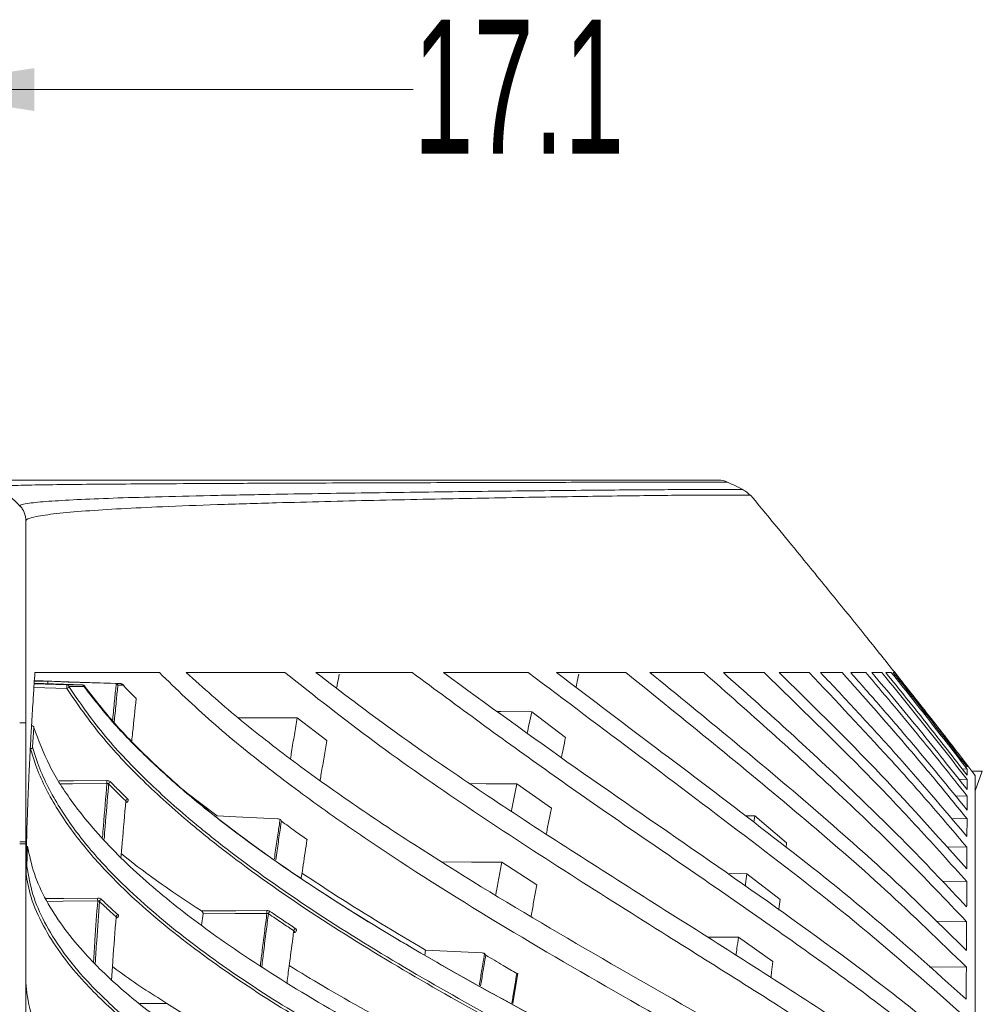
# Model space of a CAD drawing. Header units: millimetres. Extents: x 0 to 1118, y 0 to 864.
# Tile 151 of 256: x 298 to 321, y 445 to 468. Entities that reach past the tile are written whole.
import ezdxf

# ---------------------------------------------------------------- set-up
doc = ezdxf.new("R2010")
doc.units = ezdxf.units.MM
doc.styles.add('SLDTEXTSTYLE0', font='TXT', dxfattribs={"width": 0.605})
doc.dimstyles.new('SLDDIMSTYLE2', dxfattribs={"dimtxt": 3.175, "dimasz": 3.302, "dimexe": 0, "dimexo": 0.0625, "dimgap": 0.79375, "dimtad": 0, "dimtih": 1, "dimtoh": 1, "dimdec": 1, "dimlfac": 4, "dimrnd": 1e-09, "dimzin": 12, "dimdsep": 46, "dimtxsty": 'SLDTEXTSTYLE0', "dimsah": 1, "dimcen": 0.09, "dimadec": 0, "dimazin": 3, "dimtfac": 1, "dimtmove": 0, "dimatfit": 0, "dimfxl": 1, "dimfrac": 2, "dimtolj": 1, "dimtzin": 12, "dimarcsym": 0})

# ---------------------------------------------------------------- blocks, each defined once
blk = doc.blocks.new('_D_15')
at = {"color": 7, "linetype": 'Continuous', "lineweight": 0}
for p, q in [((290.725, 392.433), (290.725, 468.271)), ((294.996, 403.258), (294.996, 468.271)), ((290.725, 466.671), (284.375, 466.671)), ((294.996, 466.671), (307.283, 466.671))]:
    blk.add_line(p, q, dxfattribs=at)
for points in [[(290.725, 466.671), (287.423, 467.179), (287.423, 466.163)], [(294.996, 466.671), (298.298, 466.163), (298.298, 467.179)]]:
    blk.add_solid(points, dxfattribs=at)
at = {"color": 7, "linetype": 'Continuous', "lineweight": 0, "insert": (307.283, 468.327), "char_height": 3.175, "attachment_point": 1, "style": 'SLDTEXTSTYLE0'}
blk.add_mtext('17.1', dxfattribs=at)

msp = doc.modelspace()

# ---------------------------------------------------------------- linework, layer by layer
at = {"color": 9, "linetype": 'Continuous', "lineweight": 0}
for p, q in [((299.07, 452.4672), (298.2903, 452.4937)), ((298.296, 452.5824), (299.07, 452.5562)), ((301.4413, 445.0019), (301.4144, 445.0033))]:
    msp.add_line(p, q, dxfattribs=at)
at = {"color": 7, "linetype": 'Continuous', "lineweight": 15}
for p, q in [((299.4516, 452.5554), (298.2968, 452.5959)), ((298.2997, 452.6398), (298.6241, 452.6393)), ((298.6185, 452.5846), (298.6241, 452.6393)), ((299.07, 452.5562), (299.4516, 452.5554)), ((299.4954, 452.5163), (299.1149, 452.5157)), ((300.2412, 452.5818), (300.2279, 452.5838)), ((304.5317, 451.7722), (305.2365, 451.2323)), ((310.0886, 451.9173), (310.8911, 451.3104)), ((298.0999, 451.6578), (298.0999, 448.8333)), ((298.2581, 451.0757), (298.2891, 451.5463)), ((320.3714, 450.6573), (320.4086, 450.656)), ((320.2954, 450.5598), (320.4094, 450.5561)), ((320.7693, 450.5083), (320.5234, 450.5083)), ((320.5999, 450.4073), (320.5234, 450.5073)), ((320.5234, 450.5073), (320.7693, 450.5073)), ((320.5999, 450.0418), (320.7693, 450.5073)), ((320.7693, 450.5073), (320.7693, 450.5083)), ((309.7358, 450.2077), (310.5548, 449.633)), ((320.2159, 450.3151), (320.4096, 450.3094)), ((301.9229, 449.9846), (302.6301, 449.4478)), ((320.13, 449.9245), (320.409, 449.917)), ((300.4796, 449.7832), (300.4798, 449.7848)), ((315.3744, 449.4454), (315.156, 449.4478)), ((315.3744, 449.4454), (315.3547, 449.2965)), ((315.3744, 449.4454), (316.1292, 448.8095)), ((320.0349, 449.3897), (320.4073, 449.3809)), ((298.0999, 448.8333), (297.9534, 448.8333)), ((297.9534, 448.7833), (298.0999, 448.7833)), ((298.0999, 448.8333), (298.0999, 448.7833)), ((298.0999, 448.7833), (298.0999, 392.0333)), ((298.1215, 448.2505), (298.137, 448.7287)), ((316.1292, 448.8095), (316.1168, 448.6996)), ((319.9263, 448.7135), (320.4049, 448.7036)), ((309.3775, 448.3529), (310.2099, 447.8132)), ((315.1914, 448.0745), (314.7321, 448.0782)), ((315.1914, 448.0745), (315.9764, 447.468)), ((319.8194, 447.8987), (320.4015, 447.8884)), ((302.2645, 446.857), (302.3, 447.1262)), ((319.6794, 446.9498), (320.397, 446.9394)), ((314.9885, 446.5688), (315.8051, 445.9945)), ((307.5552, 446.1429), (307.5753, 446.2641)), ((309.6392, 444.9981), (309.7577, 445.7171)), ((319.5117, 445.871), (320.3915, 445.8611)), ((301.439, 445.0033), (300.7972, 445.0033)), ((301.439, 445.0033), (301.9485, 444.6854))]:
    msp.add_line(p, q, dxfattribs=at)
at = {"color": 7, "linetype": 'Continuous', "lineweight": 15, "flags": 128}
for points in [[(300.3467, 452.5838), (299.1222, 452.6268), (298.3007, 452.6557)], [(300.2279, 452.5838), (299.1041, 452.6227), (298.6241, 452.6393)], [(304.5317, 451.7722), (303.769, 451.7732), (303.127, 451.7741)], [(310.0886, 451.9173), (309.3596, 451.9232), (309.2754, 451.9238)], [(309.7358, 450.2077), (309.0124, 450.2111), (308.6188, 450.213)], [(304.0751, 449.3772), (303.075, 449.4261), (302.6301, 449.4478)], [(309.3775, 448.3529), (308.6587, 448.3539), (307.9398, 448.3549)], [(314.9885, 446.5688), (314.2653, 446.5723), (314.2521, 446.5723)], [(308.9121, 446.1989), (308.0864, 446.2391), (307.5753, 446.2641)]]:
    msp.add_lwpolyline(points, dxfattribs=at)
at = {"color": 9, "linetype": 'Continuous', "lineweight": 0, "flags": 128}
for points in [[(298.89, 450.2788), (299.2247, 450.2807), (300.0211, 450.2852)], [(300.0211, 450.2162), (299.2062, 450.2116), (298.9329, 450.2101)], [(298.5663, 447.488), (299.0019, 447.4919), (299.8018, 447.4992)], [(299.8018, 447.4309), (298.9835, 447.4235), (298.6006, 447.42)], [(302.2595, 447.1945), (303.0739, 447.1989), (303.8131, 447.203)], [(303.8131, 447.1344), (303.0566, 447.1303), (302.3, 447.1262)]]:
    msp.add_lwpolyline(points, dxfattribs=at)
at = {"color": 7, "linetype": 'Continuous', "lineweight": 15}
for centre, radius, start, end in [((314.52, 456.9083), 0.5, 65.54425, 90.00019), ((299.4498, 452.5054), 0.05, 36.24803, 87.99149)]:
    msp.add_arc(centre, radius, start, end, dxfattribs=at)
at = {"color": 9, "linetype": 'Continuous', "lineweight": 0}
for centre, radius, start, end in [((298.8218, 452.5117), 0.2522, 349.84489, 10.15511), ((299.0672, 452.508), 0.0483, 9.15504, 86.6668), ((299.0569, 452.5244), 0.0587, 282.95734, 351.43011), ((299.4485, 452.5078), 0.0477, 10.31618, 86.2753), ((299.4669, 452.5184), 0.0286, 355.84736, 35.41246), ((300.3429, 452.5385), 0.0454, 13.36231, 85.13602), ((300.3855, 452.5298), 0.035, 359.98293, 32.97693), ((300.867, 450.2507), 0.8466, 177.66464, 182.33536), ((300.1283, 450.1954), 0.0664, 111.92584, 171.78864), ((300.5389, 449.7931), 0.0679, 113.49935, 171.92838), ((300.6249, 447.465), 0.8239, 177.62455, 182.37545), ((299.9071, 447.413), 0.064, 110.31675, 173.31449), ((300.3038, 447.0476), 0.0653, 111.88489, 173.41722), ((304.6724, 447.1687), 0.86, 177.71522, 182.28478), ((303.9259, 447.1185), 0.0772, 122.39151, 172.86904), ((304.5289, 446.7155), 0.0786, 123.50706, 172.9887)]:
    msp.add_arc(centre, radius, start, end, dxfattribs=at)
at = {"color": 7, "linetype": 'Continuous', "lineweight": 15}
for points, knots in [([(297.1428, 457.4083), (297.1623, 457.4083), (297.2014, 457.4083), (297.4855, 457.4083), (297.9718, 457.4083), (298.6937, 457.4083), (299.5712, 457.4083), (300.6517, 457.4083), (301.9322, 457.4083), (303.6615, 457.4083), (305.7482, 457.4083), (307.7029, 457.4083), (309.1808, 457.4083), (310.2263, 457.4083), (311.1893, 457.4083), (312.051, 457.4083), (312.7974, 457.4083), (313.4147, 457.4083), (313.898, 457.4083), (314.2481, 457.4083), (314.451, 457.4083), (314.5347, 457.4083), (314.5147, 457.4083), (314.5121, 457.4083)], [0, 0, 0, 0, 0.0364326, 0.0728725, 0.1190847, 0.1654451, 0.2118931, 0.2582248, 0.3154581, 0.3727046, 0.4612768, 0.5498601, 0.5941835, 0.6385021, 0.6828006, 0.7271823, 0.7715596, 0.8159552, 0.86035, 0.9046574, 0.9490401, 0.9934246, 1, 1, 1, 1]), ([(297.9591, 456.7951), (297.8485, 456.904), (297.6885, 457.0615), (297.5181, 457.2132), (297.4655, 457.26)], [0, 0, 0, 0, 0.6913808, 1, 1, 1, 1]), ([(315.1114, 457.1823), (315.048, 457.2122), (314.9211, 457.272), (314.7943, 457.3318), (314.7308, 457.3617)], [0, 0, 0, 0, 0.49997753, 1, 1, 1, 1]), ([(315.2611, 457.0433), (315.2446, 457.0643), (315.2053, 457.1142), (315.142, 457.1584), (315.1031, 457.1756), (315.094, 457.1796)], [0, 0, 0, 0, 0.3569095, 0.8502313, 1, 1, 1, 1]), ([(320.5235, 450.5074), (320.3214, 450.7706), (319.9437, 451.2621), (319.4367, 451.9106), (319.0283, 452.4291), (318.6903, 452.8552), (318.3677, 453.2599), (317.8799, 453.8685), (317.2184, 454.687), (316.2961, 455.818), (315.645, 456.6072), (315.2752, 457.0553)], [0, 0, 0, 0, 0.1184305, 0.2211943, 0.2933526, 0.353408, 0.4148699, 0.4777582, 0.6314633, 0.7907343, 1, 1, 1, 1]), ([(297.9534, 456.8048), (297.9752, 456.7803), (298.0189, 456.7314), (298.0644, 456.6436), (298.0943, 456.5494), (298.098, 456.4839), (298.0999, 456.4512)], [0, 0, 0, 0, 0.2500017, 0.50000105, 0.74999786, 1, 1, 1, 1]), ([(298.0999, 456.4511), (298.0999, 456.4228), (298.0999, 456.3744), (298.0999, 456.0371), (298.0999, 455.6151), (298.0999, 455.0702), (298.0999, 454.4289), (298.0999, 453.7203), (298.0999, 452.9498), (298.0999, 452.2518), (298.0999, 451.818), (298.0999, 451.6578)], [0, 0, 0, 0, 0.1584129, 0.2711138, 0.3838352, 0.4991897, 0.608333, 0.7174775, 0.8267511, 0.9360043, 1, 1, 1, 1]), ([(298.3131, 452.8458), (298.3071, 452.7539), (298.292, 452.5228), (298.2656, 452.1053), (298.2361, 451.615), (298.2085, 451.119), (298.1858, 450.6786), (298.1671, 450.2805), (298.1499, 449.8754), (298.1333, 449.4297), (298.1174, 448.9014), (298.1061, 448.3641), (298.1006, 447.8906), (298.1001, 447.6224), (298.0999, 447.5149)], [0, 0, 0, 0, 0.0517798, 0.1301199, 0.2350221, 0.3278409, 0.4093336, 0.4828632, 0.5519041, 0.6372778, 0.7336521, 0.849142, 0.939521, 1, 1, 1, 1]), ([(301.2634, 452.8458), (300.9252, 452.8458), (300.2488, 452.8458), (299.4103, 452.8458), (298.7206, 452.8458), (298.4494, 452.8458), (298.3131, 452.8458)], [0, 0, 0, 0, 0.2510588, 0.5021807, 0.7498708, 1, 1, 1, 1]), ([(320.3572, 440.3693), (319.7759, 440.7518), (318.6131, 441.517), (316.1589, 442.9595), (313.2116, 444.6201), (309.8417, 446.557), (307.2597, 448.1553), (305.2803, 449.5014), (303.8499, 450.5602), (302.486, 451.6649), (301.6709, 452.4522), (301.2634, 452.8458)], [0, 0, 0, 0, 0.09137988, 0.18278867, 0.36606287, 0.52332334, 0.68074279, 0.76018071, 0.83960845, 0.9198161, 1, 1, 1, 1]), ([(301.9007, 452.8458), (302.3048, 452.4837), (303.1132, 451.7595), (304.4434, 450.7306), (305.8357, 449.7346), (307.841, 448.4022), (310.5109, 446.7761), (313.8492, 444.8683), (316.6322, 443.2781), (318.8092, 441.9677), (319.8439, 441.2736), (320.3611, 440.9266)], [0, 0, 0, 0, 0.0788021, 0.1576204, 0.2371353, 0.3166577, 0.4873902, 0.6583376, 0.82904, 0.9145307, 1, 1, 1, 1]), ([(304.2384, 452.8458), (304.0345, 452.8458), (303.6268, 452.8458), (302.8327, 452.8458), (302.2734, 452.8458), (301.9007, 452.8458)], [0, 0, 0, 0, 0.2501874, 0.500377, 1, 1, 1, 1]), ([(320.3678, 441.9062), (319.7995, 442.3268), (318.6627, 443.1681), (316.254, 444.7566), (313.6278, 446.4003), (310.8468, 448.1518), (308.5604, 449.65), (306.3273, 451.1957), (304.9352, 452.2954), (304.2384, 452.8458)], [0, 0, 0, 0, 0.1102551, 0.220543, 0.4417858, 0.5810928, 0.7204333, 0.8600705, 1, 1, 1, 1]), ([(304.9747, 452.8458), (305.578, 452.3857), (306.7848, 451.4653), (309.3303, 449.7119), (312.6199, 447.6033), (315.9419, 445.5197), (318.5361, 443.8003), (319.7591, 442.8851), (320.3711, 442.4272)], [0, 0, 0, 0, 0.1247224, 0.2494641, 0.4997958, 0.7497032, 0.8747537, 1, 1, 1, 1]), ([(307.2582, 452.8458), (307.0658, 452.8458), (306.681, 452.8458), (305.9149, 452.8458), (305.3508, 452.8458), (304.9747, 452.8458)], [0, 0, 0, 0, 0.25002979, 0.50006054, 1, 1, 1, 1]), ([(305.5273, 452.8099), (305.5132, 452.7364), (305.4921, 452.6267), (305.4711, 452.5154), (305.4642, 452.4788)], [0, 0, 0, 0, 0.6704954, 1, 1, 1, 1]), ([(320.3768, 443.3383), (319.8621, 443.7624), (318.8317, 444.6112), (316.6549, 446.2204), (313.8658, 448.1598), (310.4947, 450.454), (308.3372, 452.0485), (307.2582, 452.8458)], [0, 0, 0, 0, 0.1255065, 0.2512374, 0.5022032, 0.7510529, 1, 1, 1, 1]), ([(307.9949, 452.8458), (309.0326, 452.091), (311.1077, 450.5815), (314.2997, 448.398), (316.9164, 446.5501), (318.9407, 445.0249), (319.9001, 444.2219), (320.3798, 443.8204)], [0, 0, 0, 0, 0.2510307, 0.5020217, 0.7507405, 0.8753814, 1, 1, 1, 1]), ([(310.0048, 452.8458), (309.8389, 452.8458), (309.5071, 452.8458), (308.8375, 452.8458), (308.3319, 452.8458), (307.9949, 452.8458)], [0, 0, 0, 0, 0.25002428, 0.50004941, 1, 1, 1, 1]), ([(320.3848, 444.6588), (319.5671, 445.385), (317.9321, 446.837), (314.4245, 449.531), (311.7698, 451.522), (310.0048, 452.8458)], [0, 0, 0, 0, 0.2510891, 0.5020581, 1, 1, 1, 1]), ([(312.3218, 452.8458), (312.1881, 452.8458), (311.9207, 452.8458), (311.3751, 452.8458), (310.9553, 452.8458), (310.6755, 452.8458)], [0, 0, 0, 0, 0.2500776, 0.5001534, 1, 1, 1, 1]), ([(310.6755, 452.8458), (311.5093, 452.2155), (313.1769, 450.9548), (315.6701, 449.0682), (318.116, 447.1473), (319.6297, 445.7826), (320.3873, 445.0996)], [0, 0, 0, 0, 0.2509066, 0.5018133, 0.7506612, 1, 1, 1, 1]), ([(311.2059, 452.8088), (311.1899, 452.7341), (311.1677, 452.6307), (311.1452, 452.5247), (311.139, 452.4953)], [0, 0, 0, 0, 0.7231917, 1, 1, 1, 1]), ([(320.3915, 445.8611), (319.7578, 446.478), (318.4905, 447.7116), (315.7946, 450.039), (313.7092, 451.7245), (312.3218, 452.8458)], [0, 0, 0, 0, 0.2508281, 0.5015998, 1, 1, 1, 1]), ([(314.1723, 452.8458), (314.0697, 452.8458), (313.8647, 452.8458), (313.4423, 452.8458), (313.1117, 452.8458), (312.8914, 452.8458)], [0, 0, 0, 0, 0.250119, 0.5002374, 1, 1, 1, 1]), ([(312.8914, 452.8458), (313.5423, 452.3153), (314.8443, 451.2542), (316.7634, 449.6402), (318.6369, 447.9917), (319.8077, 446.8365), (320.3936, 446.2585)], [0, 0, 0, 0, 0.2506758, 0.5013606, 0.7504894, 1, 1, 1, 1]), ([(320.397, 446.9394), (319.9061, 447.4558), (318.9245, 448.4886), (316.8588, 450.4677), (315.2459, 451.8954), (314.1723, 452.8458)], [0, 0, 0, 0, 0.2505552, 0.5010863, 1, 1, 1, 1]), ([(315.5953, 452.8458), (315.5192, 452.8458), (315.3669, 452.8458), (315.0506, 452.8458), (314.7994, 452.8458), (314.632, 452.8458)], [0, 0, 0, 0, 0.250129, 0.5002577, 1, 1, 1, 1]), ([(314.632, 452.8458), (315.1331, 452.3983), (316.1354, 451.5033), (317.6041, 450.1346), (319.0379, 448.7396), (319.9449, 447.7743), (320.3987, 447.2915)], [0, 0, 0, 0, 0.2504487, 0.5009041, 0.7503254, 1, 1, 1, 1]), ([(320.4015, 447.8884), (320.0194, 448.3171), (319.2554, 449.1745), (317.6649, 450.8378), (316.4227, 452.043), (315.5953, 452.8458)], [0, 0, 0, 0, 0.2503453, 0.5006816, 1, 1, 1, 1]), ([(316.6636, 452.8458), (316.6081, 452.8458), (316.4973, 452.8458), (316.2653, 452.8458), (316.0785, 452.8458), (315.9541, 452.8458)], [0, 0, 0, 0, 0.2501191, 0.5002368, 1, 1, 1, 1]), ([(315.9541, 452.8458), (316.3389, 452.4688), (317.1086, 451.7148), (318.617, 450.1835), (319.6888, 448.9891), (320.4028, 448.1935)], [0, 0, 0, 0, 0.2502834, 0.5005707, 1, 1, 1, 1]), ([(320.4049, 448.7036), (320.1048, 449.0583), (319.5045, 449.7678), (318.2668, 451.1568), (317.3046, 452.1704), (316.6636, 452.8458)], [0, 0, 0, 0, 0.250204, 0.5004048, 1, 1, 1, 1]), ([(317.449, 452.8458), (317.4094, 452.8458), (317.3303, 452.8458), (317.1633, 452.8458), (317.0271, 452.8458), (316.9362, 452.8458)], [0, 0, 0, 0, 0.2500848, 0.5001697, 1, 1, 1, 1]), ([(316.9362, 452.8458), (317.2345, 452.529), (317.8311, 451.8952), (319.0025, 450.6112), (319.8447, 449.6204), (320.4059, 448.9601)], [0, 0, 0, 0, 0.2501669, 0.5003353, 1, 1, 1, 1]), ([(320.4073, 449.3809), (320.1679, 449.6754), (319.6891, 450.2644), (318.7096, 451.4249), (317.9531, 452.2776), (317.449, 452.8458)], [0, 0, 0, 0, 0.2501206, 0.5002401, 1, 1, 1, 1]), ([(318.0104, 452.8458), (317.9831, 452.8458), (317.9285, 452.8458), (317.8119, 452.8458), (317.7149, 452.8458), (317.6503, 452.8458)], [0, 0, 0, 0, 0.250086, 0.5001719, 1, 1, 1, 1]), ([(317.6503, 452.8458), (317.8858, 452.5786), (318.3569, 452.0443), (319.2848, 450.9648), (319.9588, 450.1384), (320.408, 449.5876)], [0, 0, 0, 0, 0.2501022, 0.5002055, 1, 1, 1, 1]), ([(320.409, 449.917), (320.2135, 450.1646), (319.8225, 450.6598), (319.0273, 451.6396), (318.4171, 452.3634), (318.0104, 452.8458)], [0, 0, 0, 0, 0.2500741, 0.5001469, 1, 1, 1, 1]), ([(318.3895, 452.8458), (318.3721, 452.8458), (318.3374, 452.8458), (318.2612, 452.8458), (318.1956, 452.8458), (318.1519, 452.8458)], [0, 0, 0, 0, 0.25007496, 0.50014987, 1, 1, 1, 1]), ([(318.1519, 452.8458), (318.3437, 452.6175), (318.7271, 452.1608), (319.4847, 451.2404), (320.0395, 450.5399), (320.4093, 450.073)], [0, 0, 0, 0, 0.25006306, 0.50012519, 1, 1, 1, 1]), ([(320.4096, 450.3094), (320.2441, 450.523), (319.913, 450.9502), (319.2424, 451.798), (318.7307, 452.4267), (318.3895, 452.8458)], [0, 0, 0, 0, 0.2500474, 0.500094, 1, 1, 1, 1]), ([(318.4791, 452.8458), (318.6423, 452.6449), (318.9687, 452.2431), (319.6155, 451.435), (320.092, 450.8222), (320.4096, 450.4138)], [0, 0, 0, 0, 0.2500414, 0.5000816, 1, 1, 1, 1]), ([(318.6131, 452.8458), (318.6041, 452.8458), (318.5862, 452.8458), (318.5443, 452.8458), (318.5052, 452.8458), (318.4791, 452.8458)], [0, 0, 0, 0, 0.2500671, 0.5001337, 1, 1, 1, 1]), ([(320.4094, 450.5561), (320.2616, 450.7485), (319.966, 451.1331), (319.3692, 451.8979), (318.9155, 452.4666), (318.6131, 452.8458)], [0, 0, 0, 0, 0.25003182, 0.50006351, 1, 1, 1, 1]), ([(318.6965, 452.8458), (318.6953, 452.8458), (318.6927, 452.8458), (318.6817, 452.8458), (318.6661, 452.8458), (318.6557, 452.8458)], [0, 0, 0, 0, 0.2500634, 0.5001268, 1, 1, 1, 1]), ([(318.6557, 452.8458), (318.8035, 452.6606), (319.0989, 452.2901), (319.6857, 451.5461), (320.1198, 450.9835), (320.4092, 450.6085)], [0, 0, 0, 0, 0.250027, 0.5000543, 1, 1, 1, 1]), ([(320.4086, 450.656), (320.2673, 450.8396), (319.9847, 451.2068), (319.4155, 451.9378), (318.9841, 452.4826), (318.6965, 452.8458)], [0, 0, 0, 0, 0.250023, 0.5000457, 1, 1, 1, 1]), ([(299.4516, 452.5453), (299.679, 452.254), (300.1339, 451.6713), (300.9515, 450.8352), (301.8478, 450.0245), (303.1981, 448.9364), (305.0873, 447.6185), (307.8936, 445.9131), (311.2067, 444.118), (313.7105, 442.8428), (314.9633, 442.2048)], [0, 0, 0, 0, 0.0682848, 0.1365874, 0.2060461, 0.2755151, 0.4259092, 0.5771364, 0.788424, 1, 1, 1, 1]), ([(314.9934, 442.1857), (313.7422, 442.8226), (311.2392, 444.0968), (307.9319, 445.8886), (305.1262, 447.5935), (303.2442, 448.9061), (301.9019, 449.9873), (301.0103, 450.7918), (300.1876, 451.6301), (299.7261, 452.221), (299.4954, 452.5163)], [0, 0, 0, 0, 0.2115027, 0.423133, 0.5736118, 0.7247468, 0.7930736, 0.8613906, 0.9307049, 1, 1, 1, 1]), ([(300.2279, 452.5838), (300.2546, 452.5838), (300.2941, 452.5838), (300.3339, 452.5838), (300.3467, 452.5838)], [0, 0, 0, 0, 0.6776924, 1, 1, 1, 1]), ([(300.2412, 452.5818), (300.2468, 452.5795), (300.2579, 452.5751), (300.271, 452.5632), (300.2776, 452.5538), (300.2801, 452.549), (300.2802, 452.5488)], [0, 0, 0, 0, 0.3419618, 0.6827615, 0.9848889, 1, 1, 1, 1]), ([(300.4141, 452.5481), (300.4023, 452.5588), (300.3832, 452.5762), (300.3561, 452.5856), (300.3449, 452.5835), (300.344, 452.5833)], [0, 0, 0, 0, 0.5938937, 0.9672831, 1, 1, 1, 1]), ([(300.7141, 452.2287), (300.6709, 452.2723), (300.5719, 452.3721), (300.4751, 452.4729), (300.4205, 452.5298)], [0, 0, 0, 0, 0.4363558, 1, 1, 1, 1]), ([(300.6096, 451.2241), (300.616, 451.2892), (300.6498, 451.63), (300.6853, 451.9609), (300.7141, 452.2287)], [0, 0, 0, 0, 0.1909085, 1, 1, 1, 1]), ([(304.5317, 451.7722), (304.5092, 451.6397), (304.4642, 451.3745), (304.4103, 451.0515), (304.3795, 450.8576), (304.3705, 450.801)], [0, 0, 0, 0, 0.4146828, 0.829364, 1, 1, 1, 1]), ([(310.0886, 451.9173), (310.0683, 451.8216), (310.0332, 451.6559), (309.9977, 451.4862), (309.9827, 451.4146)], [0, 0, 0, 0, 0.5776464, 1, 1, 1, 1]), ([(298.2891, 451.5463), (298.2889, 451.5503), (298.2883, 451.5582), (298.2806, 451.5692), (298.2687, 451.5777), (298.2549, 451.5826), (298.2456, 451.5835), (298.2416, 451.5839)], [0, 0, 0, 0, 0.2141545, 0.4284692, 0.6382544, 0.8459812, 1, 1, 1, 1]), ([(310.0557, 442.3915), (309.7353, 442.5467), (308.6585, 443.0683), (306.8673, 443.9838), (304.7487, 445.1742), (302.9258, 446.344), (301.4025, 447.4837), (300.1771, 448.5823), (299.2649, 449.6404), (298.6278, 450.6327), (298.402, 451.2418), (298.2891, 451.5463)], [0, 0, 0, 0, 0.0618962, 0.2080634, 0.3542771, 0.500275, 0.6128225, 0.7255087, 0.8377859, 0.9189124, 1, 1, 1, 1]), ([(310.8911, 451.3104), (310.8721, 451.2175), (310.8396, 451.0594), (310.8068, 450.8976), (310.7933, 450.8309)], [0, 0, 0, 0, 0.5880751, 1, 1, 1, 1]), ([(298.2075, 451.0412), (298.2134, 451.0417), (298.2251, 451.0426), (298.2404, 451.0491), (298.2519, 451.0586), (298.2571, 451.0682), (298.2579, 451.074), (298.2581, 451.0757)], [0, 0, 0, 0, 0.2254486, 0.4507192, 0.680519, 0.9116805, 1, 1, 1, 1]), ([(305.2365, 451.2323), (305.2138, 451.103), (305.1686, 450.8445), (305.1147, 450.5315), (305.084, 450.3445), (305.0752, 450.2913)], [0, 0, 0, 0, 0.4172056, 0.8344105, 1, 1, 1, 1]), ([(320.4092, 450.6085), (320.4092, 450.6146), (320.4091, 450.6269), (320.4089, 450.6454), (320.4087, 450.6517), (320.4086, 450.656)], [0, 0, 0, 0, 0.2509344, 0.501869, 1, 1, 1, 1]), ([(320.4096, 450.4138), (320.4096, 450.4279), (320.4096, 450.456), (320.4096, 450.5061), (320.4095, 450.5361), (320.4094, 450.5561)], [0, 0, 0, 0, 0.25093435, 0.50186848, 1, 1, 1, 1]), ([(320.5999, 406.5039), (320.5999, 407.3052), (320.5999, 408.9881), (320.5999, 411.6873), (320.5999, 414.5458), (320.5999, 417.4632), (320.5999, 420.4083), (320.5999, 423.3536), (320.5999, 426.2704), (320.5999, 429.1309), (320.5999, 431.9073), (320.5999, 434.5729), (320.5999, 437.1022), (320.5999, 439.4707), (320.5999, 441.6556), (320.5999, 443.6359), (320.5999, 445.3925), (320.5999, 446.9085), (320.5999, 448.1601), (320.5999, 449.1434), (320.5999, 449.8492), (320.5999, 450.3032), (320.5999, 450.3726), (320.5999, 450.4073)], [0, 0, 0, 0, 0.0436448, 0.0916662, 0.1396876, 0.187709, 0.2357304, 0.2837518, 0.3317733, 0.3797947, 0.4278161, 0.4758375, 0.5238589, 0.5718803, 0.6199017, 0.6679232, 0.7159446, 0.763966, 0.8119874, 0.8589905, 0.9059937, 0.9529968, 1, 1, 1, 1]), ([(309.7358, 450.2077), (309.715, 450.1031), (309.6733, 449.894), (309.6312, 449.6807), (309.6096, 449.5695), (309.6091, 449.5666)], [0, 0, 0, 0, 0.4934544, 0.9869096, 1, 1, 1, 1]), ([(320.4093, 450.073), (320.4094, 450.0949), (320.4095, 450.1387), (320.4096, 450.2201), (320.4096, 450.2738), (320.4096, 450.3094)], [0, 0, 0, 0, 0.2509344, 0.501869, 1, 1, 1, 1]), ([(320.408, 449.5876), (320.4081, 449.6173), (320.4083, 449.6766), (320.4086, 449.789), (320.4088, 449.8659), (320.409, 449.917)], [0, 0, 0, 0, 0.2509347, 0.5018692, 1, 1, 1, 1]), ([(300.3536, 448.4624), (300.3635, 448.5803), (300.4013, 449.0342), (300.4418, 449.4758), (300.4717, 449.8026)], [0, 0, 0, 0, 0.2598362, 1, 1, 1, 1]), ([(300.4717, 449.8026), (300.4744, 449.7996), (300.4796, 449.7938), (300.4794, 449.7866), (300.4794, 449.7832)], [0, 0, 0, 0, 0.5182967, 1, 1, 1, 1]), ([(310.5548, 449.633), (310.535, 449.5317), (310.4962, 449.3323), (310.4571, 449.1288), (310.4379, 449.0287)], [0, 0, 0, 0, 0.5081297, 1, 1, 1, 1]), ([(304.1253, 449.3628), (304.1181, 449.3665), (304.1028, 449.3744), (304.0847, 449.3762), (304.0751, 449.3772)], [0, 0, 0, 0, 0.4721699, 1, 1, 1, 1]), ([(304.1253, 449.3628), (304.1301, 449.359), (304.1427, 449.3491), (304.152, 449.3339), (304.1564, 449.3241), (304.1565, 449.3239)], [0, 0, 0, 0, 0.37753539, 0.98643177, 1, 1, 1, 1]), ([(304.764, 448.8862), (304.673, 448.9509), (304.469, 449.0958), (304.2679, 449.2426), (304.1565, 449.3239)], [0, 0, 0, 0, 0.4461358, 1, 1, 1, 1]), ([(320.4059, 448.9601), (320.406, 448.9973), (320.4063, 449.0719), (320.4068, 449.2147), (320.4071, 449.3145), (320.4073, 449.3809)], [0, 0, 0, 0, 0.2509346, 0.5018691, 1, 1, 1, 1]), ([(314.5162, 438.1694), (313.2427, 438.6729), (311.3314, 439.4286), (308.8578, 440.4827), (306.8899, 441.374), (304.8485, 442.3836), (303.017, 443.4213), (301.5394, 444.3967), (300.389, 445.2911), (299.5425, 446.1102), (298.9566, 446.8313), (298.5678, 447.4441), (298.275, 448.0773), (298.183, 448.5116), (298.137, 448.7287)], [0, 0, 0, 0, 0.1774255, 0.266286, 0.3551386, 0.4675419, 0.5798941, 0.6572823, 0.7347521, 0.8120034, 0.8583397, 0.9046662, 0.9523382, 1, 1, 1, 1]), ([(304.6281, 447.9789), (304.6396, 448.0572), (304.6801, 448.3347), (304.7256, 448.636), (304.7598, 448.8584), (304.764, 448.8862)], [0, 0, 0, 0, 0.2559983, 0.9069189, 1, 1, 1, 1]), ([(300.3613, 448.553), (300.3799, 448.5375), (300.9587, 448.058), (301.6198, 447.6192), (302.2595, 447.1945)], [0, 0, 0, 0, 0.0322397, 1, 1, 1, 1]), ([(320.4028, 448.1935), (320.403, 448.2381), (320.4034, 448.3275), (320.4041, 448.5), (320.4046, 448.6223), (320.4049, 448.7036)], [0, 0, 0, 0, 0.2509344, 0.5018704, 1, 1, 1, 1]), ([(309.3775, 448.3529), (309.3566, 448.2401), (309.3148, 448.0144), (309.2677, 447.7575), (309.2415, 447.6108), (309.2362, 447.5807)], [0, 0, 0, 0, 0.4427807, 0.8855628, 1, 1, 1, 1]), ([(304.6445, 448.0906), (304.9196, 447.9083), (305.8686, 447.2796), (306.8667, 446.6857), (307.5753, 446.2641)], [0, 0, 0, 0, 0.2899495, 1, 1, 1, 1]), ([(315.1914, 448.0745), (315.1808, 447.9955), (315.1676, 447.8979), (315.1542, 447.7981), (315.1517, 447.7792)], [0, 0, 0, 0, 0.8104714, 1, 1, 1, 1]), ([(310.2099, 447.8132), (310.1899, 447.7036), (310.1499, 447.4845), (310.1049, 447.2356), (310.0799, 447.0938), (310.0748, 447.0651)], [0, 0, 0, 0, 0.443807, 0.8876134, 1, 1, 1, 1]), ([(320.3987, 447.2915), (320.3989, 447.3434), (320.3994, 447.4471), (320.4004, 447.6485), (320.401, 447.7926), (320.4015, 447.8884)], [0, 0, 0, 0, 0.2509349, 0.5018702, 1, 1, 1, 1]), ([(315.9764, 447.468), (315.9676, 447.3916), (315.9578, 447.3072), (315.9479, 447.2208), (315.9469, 447.2125)], [0, 0, 0, 0, 0.9037631, 1, 1, 1, 1]), ([(302.3, 447.1262), (302.3002, 447.1297), (302.3005, 447.1367), (302.2968, 447.1498), (302.2893, 447.1648), (302.2765, 447.1815), (302.2656, 447.1899), (302.2595, 447.1945)], [0, 0, 0, 0, 0.14012017, 0.28003625, 0.45687086, 0.6987032, 1, 1, 1, 1]), ([(300.1301, 445.5758), (300.1404, 445.7237), (300.1752, 446.2234), (300.2126, 446.7115), (300.2389, 447.0551)], [0, 0, 0, 0, 0.2960047, 1, 1, 1, 1]), ([(300.2389, 447.0551), (300.2416, 447.0524), (300.2464, 447.0472), (300.2462, 447.0409), (300.2461, 447.0379)], [0, 0, 0, 0, 0.5379495, 1, 1, 1, 1]), ([(300.247, 447.0379), (300.2476, 447.0408), (300.2483, 447.0443), (300.2476, 447.0434), (300.2475, 447.0432)], [0, 0, 0, 0, 0.8338131, 1, 1, 1, 1]), ([(320.3936, 446.2585), (320.3939, 446.3173), (320.3945, 446.435), (320.3956, 446.6643), (320.3964, 446.8295), (320.397, 446.9394)], [0, 0, 0, 0, 0.2509353, 0.501871, 1, 1, 1, 1]), ([(304.2897, 445.4988), (304.306, 445.6266), (304.351, 445.979), (304.405, 446.3866), (304.4429, 446.6655), (304.4509, 446.7251)], [0, 0, 0, 0, 0.30915589, 0.85250101, 1, 1, 1, 1]), ([(304.4509, 446.7251), (304.4543, 446.7225), (304.4611, 446.7175), (304.4651, 446.7085), (304.4639, 446.7028), (304.4635, 446.7009)], [0, 0, 0, 0, 0.3997307, 0.79851185, 1, 1, 1, 1]), ([(304.4644, 446.7008), (304.4644, 446.7012), (304.4644, 446.7023), (304.4642, 446.7018), (304.464, 446.7015)], [0, 0, 0, 0, 0.4474979, 1, 1, 1, 1]), ([(314.9885, 446.5688), (314.9768, 446.4825), (314.9577, 446.3408), (314.9382, 446.1963), (314.9306, 446.1399)], [0, 0, 0, 0, 0.6096662, 1, 1, 1, 1]), ([(308.9726, 446.1811), (308.9657, 446.185), (308.949, 446.1943), (308.9269, 446.198), (308.9136, 446.1988), (308.9121, 446.1989)], [0, 0, 0, 0, 0.3889868, 0.9296616, 1, 1, 1, 1]), ([(308.9726, 446.1811), (308.9785, 446.176), (308.9891, 446.1667), (308.9971, 446.1537), (309.0003, 446.1476), (309.0004, 446.1474)], [0, 0, 0, 0, 0.5468993, 0.9844813, 1, 1, 1, 1]), ([(309.7359, 445.7092), (309.6274, 445.7734), (309.3815, 445.9189), (309.137, 446.0655), (309.0004, 446.1474)], [0, 0, 0, 0, 0.4412254, 1, 1, 1, 1]), ([(315.8051, 445.9945), (315.7953, 445.9111), (315.7805, 445.7845), (315.7653, 445.6554), (315.7601, 445.6113)], [0, 0, 0, 0, 0.6584938, 1, 1, 1, 1]), ([(300.1513, 445.8771), (300.2113, 445.8309), (300.6081, 445.5254), (301.0576, 445.243), (301.439, 445.0033)], [0, 0, 0, 0, 0.1511112, 1, 1, 1, 1]), ([(304.3409, 445.8975), (304.606, 445.7357), (305.528, 445.1731), (306.5014, 444.6442), (307.1949, 444.2674)], [0, 0, 0, 0, 0.28762796, 1, 1, 1, 1]), ([(309.7454, 445.7023), (309.7481, 445.704), (309.7535, 445.7076), (309.7578, 445.7117), (309.7584, 445.7144), (309.7518, 445.7143), (309.7424, 445.7115), (309.736, 445.7093), (309.7359, 445.7092)], [0, 0, 0, 0, 0.1264282, 0.2522961, 0.42797, 0.6809122, 0.9928887, 1, 1, 1, 1]), ([(320.3873, 445.0996), (320.3877, 445.1651), (320.3884, 445.2961), (320.3899, 445.5521), (320.3908, 445.7377), (320.3915, 445.8611)], [0, 0, 0, 0, 0.250935, 0.501871, 1, 1, 1, 1]), ([(314.289, 436.0263), (313.0074, 436.4632), (311.0837, 437.1191), (308.6052, 438.0414), (306.7974, 438.7597), (305.0601, 439.51), (303.4069, 440.3039), (301.8673, 441.1485), (300.7034, 441.9127), (299.8753, 442.5672), (299.307, 443.0956), (298.827, 443.6432), (298.4331, 444.2463), (298.1649, 444.8641), (298.0999, 445.3872), (298.0999, 445.5709), (298.0999, 445.5709)], [0, 0, 0, 0, 0.173718, 0.2607683, 0.3478104, 0.4347272, 0.5216256, 0.6100188, 0.6983601, 0.7454708, 0.7925733, 0.840696, 0.8888065, 0.9440273, 0.9999994, 1, 1, 1, 1])]:
    msp.add_open_spline(points, degree=3, knots=knots, dxfattribs=at)
at = {"color": 9, "linetype": 'Continuous', "lineweight": 0}
for points, knots in [([(314.7253, 457.3606), (314.7278, 457.3606), (314.7472, 457.3609), (314.6626, 457.3613), (314.4577, 457.3616), (314.1054, 457.3616), (313.6203, 457.3614), (313.0005, 457.3607), (312.2523, 457.3597), (311.3887, 457.3581), (310.4247, 457.3561), (309.3798, 457.3536), (307.9048, 457.3496), (305.9574, 457.3438), (303.8834, 457.3362), (302.1691, 457.3283), (300.9087, 457.321), (299.8521, 457.3131), (298.9939, 457.3045), (298.2862, 457.2944), (297.8136, 457.2836), (297.5429, 457.2725), (297.5119, 457.2654), (297.4963, 457.2619)], [0, 0, 0, 0, 0.0065891, 0.0511999, 0.0959684, 0.1405916, 0.1852169, 0.2300169, 0.2746194, 0.3193686, 0.3639242, 0.4084199, 0.452968, 0.5417735, 0.630371, 0.6874199, 0.7445444, 0.7900275, 0.8354986, 0.8818903, 0.9282616, 0.9639961, 1, 1, 1, 1]), ([(297.9539, 456.8043), (297.9657, 456.8142), (297.9894, 456.8342), (298.1991, 456.8693), (298.6088, 456.9078), (299.289, 456.9475), (300.1482, 456.9824), (301.2118, 457.015), (302.4605, 457.0446), (304.1426, 457.0769), (306.1958, 457.1089), (308.1363, 457.1342), (309.6108, 457.1513), (310.6582, 457.1624), (311.6277, 457.1715), (312.5004, 457.1785), (313.2606, 457.1835), (313.8974, 457.1866), (314.4027, 457.1879), (314.7771, 457.188), (315.0084, 457.1867), (315.1121, 457.1852), (315.0989, 457.1837), (315.0958, 457.1834)], [0, 0, 0, 0, 0.0299187, 0.0600096, 0.106515, 0.1530422, 0.200849, 0.2486713, 0.3048173, 0.3610666, 0.4498509, 0.5388407, 0.5834328, 0.6280641, 0.672736, 0.717507, 0.7622108, 0.8069303, 0.8518158, 0.8965279, 0.9414071, 0.9861079, 1, 1, 1, 1]), ([(315.2675, 457.049), (315.2712, 457.0496), (315.2852, 457.0521), (315.1804, 457.0546), (314.9475, 457.0565), (314.5722, 457.0565), (314.0643, 457.0543), (313.4254, 457.0495), (312.6625, 457.0415), (311.7875, 457.0303), (310.8166, 457.0158), (309.7668, 456.9982), (308.2919, 456.971), (306.352, 456.9309), (304.3021, 456.8803), (302.6233, 456.8292), (301.3872, 456.7829), (300.3408, 456.7327), (299.4847, 456.6787), (298.7895, 456.6164), (298.3646, 456.5553), (298.1449, 456.4998), (298.1152, 456.4688), (298.1004, 456.4532)], [0, 0, 0, 0, 0.0159282, 0.0607407, 0.1055743, 0.1505727, 0.1954126, 0.2404202, 0.2852335, 0.32998, 0.3748357, 0.4194452, 0.4641028, 0.5529967, 0.6415399, 0.6974357, 0.7534067, 0.7997015, 0.8459829, 0.8932893, 0.9405723, 0.9702065, 1, 1, 1, 1]), ([(298.1004, 456.4531), (298.1001, 456.4521), (298.0999, 456.4512), (298.0999, 456.4512), (298.0999, 456.4512)], [0, 0, 0, 0, 0.9998909, 1, 1, 1, 1]), ([(310.0627, 444.1075), (309.8177, 444.2396), (308.7944, 444.7915), (307.0281, 445.7883), (304.839, 447.1436), (303.1789, 448.3166), (301.8652, 449.3679), (300.8579, 450.2761), (299.8505, 451.3379), (299.3299, 452.0912), (299.07, 452.4672)], [0, 0, 0, 0, 0.0554186, 0.2314568, 0.4075443, 0.583371, 0.6609441, 0.7739843, 0.8871542, 1, 1, 1, 1]), ([(299.1149, 452.5157), (299.3742, 452.1402), (299.8936, 451.3882), (300.8988, 450.3283), (301.9042, 449.4215), (303.2159, 448.3713), (304.8743, 447.1991), (307.0615, 445.8449), (308.8937, 444.8106), (309.9869, 444.2232), (310.3012, 444.0542)], [0, 0, 0, 0, 0.1110209, 0.2223609, 0.3335735, 0.4099435, 0.5831429, 0.7565998, 0.9300079, 1, 1, 1, 1]), ([(300.1557, 451.7042), (300.1584, 451.7327), (300.175, 451.9115), (300.2035, 452.2037), (300.2297, 452.4661), (300.2412, 452.5818)], [0, 0, 0, 0, 0.0959858, 0.6015476, 1, 1, 1, 1]), ([(300.2802, 452.5488), (300.2692, 452.4382), (300.2437, 452.181), (300.2147, 451.8843), (300.1972, 451.6958), (300.1937, 451.6575)], [0, 0, 0, 0, 0.3751631, 0.8730941, 1, 1, 1, 1]), ([(300.3871, 452.549), (300.3743, 452.549), (300.3385, 452.5489), (300.303, 452.5488), (300.2802, 452.5488)], [0, 0, 0, 0, 0.3578628, 1, 1, 1, 1]), ([(300.3871, 452.549), (300.3877, 452.549), (300.3927, 452.5488), (300.4038, 452.545), (300.4147, 452.535), (300.4205, 452.5298)], [0, 0, 0, 0, 0.0608817, 0.5026918, 1, 1, 1, 1]), ([(297.9535, 451.6582), (297.9753, 451.6582), (298.019, 451.6581), (298.0644, 451.658), (298.0943, 451.6579), (298.098, 451.6578), (298.0999, 451.6578)], [0, 0, 0, 0, 0.2500019, 0.5000032, 0.7499951, 1, 1, 1, 1]), ([(298.2581, 451.0757), (298.2978, 450.9465), (298.4407, 450.482), (298.8367, 449.6972), (299.5185, 448.747), (300.4964, 447.6947), (301.8123, 446.5641), (303.4892, 445.3776), (305.3182, 444.2623), (307.381, 443.1325), (309.6637, 441.9865), (312.1555, 440.8201), (313.8444, 440.0615), (314.6888, 439.6822)], [0, 0, 0, 0, 0.0262858, 0.0945042, 0.1629834, 0.2313369, 0.3320312, 0.433073, 0.5343741, 0.6354227, 0.7569104, 0.878455, 1, 1, 1, 1]), ([(314.6594, 439.6231), (313.8146, 440.0027), (312.1251, 440.7619), (309.6322, 441.9289), (307.348, 443.0755), (305.2831, 444.2062), (303.4518, 445.3228), (301.7727, 446.5104), (300.4546, 447.6425), (299.4745, 448.6965), (298.7909, 449.649), (298.3919, 450.4389), (298.2482, 450.9081), (298.2075, 451.0412)], [0, 0, 0, 0, 0.1213457, 0.2426907, 0.3639793, 0.4649541, 0.5661808, 0.667149, 0.76777, 0.8361729, 0.9047017, 0.9729696, 1, 1, 1, 1]), ([(299.9162, 448.9404), (299.9232, 449.0312), (299.9568, 449.4634), (299.9927, 449.884), (300.0211, 450.2162)], [0, 0, 0, 0, 0.2099122, 1, 1, 1, 1]), ([(300.0625, 450.2049), (300.0606, 450.1828), (300.032, 449.8494), (299.9954, 449.4165), (299.9629, 448.9954), (299.9551, 448.895)], [0, 0, 0, 0, 0.0513801, 0.7738216, 1, 1, 1, 1]), ([(300.1035, 450.257), (300.0972, 450.2622), (300.0841, 450.2729), (300.0548, 450.2833), (300.0323, 450.2846), (300.0211, 450.2852)], [0, 0, 0, 0, 0.3170843, 0.658611, 1, 1, 1, 1]), ([(300.0211, 450.2162), (300.0268, 450.2163), (300.038, 450.2166), (300.0528, 450.2124), (300.0594, 450.2073), (300.0625, 450.2049)], [0, 0, 0, 0, 0.34324548, 0.68461842, 1, 1, 1, 1]), ([(300.4717, 449.8026), (300.408, 449.8637), (300.2691, 449.9969), (300.135, 450.1319), (300.0625, 450.2049)], [0, 0, 0, 0, 0.459065, 1, 1, 1, 1]), ([(300.1035, 450.257), (300.1758, 450.1841), (300.3096, 450.0493), (300.4482, 449.9164), (300.5119, 449.8553)], [0, 0, 0, 0, 0.54091582, 1, 1, 1, 1]), ([(300.5119, 449.8553), (300.517, 449.8491), (300.5273, 449.8368), (300.5291, 449.8151), (300.5203, 449.7939), (300.5006, 449.7761), (300.4817, 449.765), (300.4695, 449.7625), (300.4681, 449.7622)], [0, 0, 0, 0, 0.1942519, 0.3885139, 0.5828787, 0.7781093, 0.9745088, 1, 1, 1, 1]), ([(303.9899, 448.4284), (303.9997, 448.4985), (304.0289, 448.7068), (304.0741, 449.0177), (304.1097, 449.2576), (304.1253, 449.3628)], [0, 0, 0, 0, 0.2218471, 0.6588092, 1, 1, 1, 1]), ([(304.1565, 449.3239), (304.1422, 449.2271), (304.108, 448.9956), (304.0635, 448.6899), (304.0339, 448.4782), (304.0236, 448.4046)], [0, 0, 0, 0, 0.3191501, 0.7634006, 1, 1, 1, 1]), ([(314.4248, 437.5424), (313.1492, 438.0453), (311.2346, 438.8003), (308.7601, 439.8555), (306.7998, 440.7449), (304.7738, 441.7497), (302.9614, 442.7791), (301.4989, 443.746), (300.3592, 444.6319), (299.505, 445.4554), (298.9012, 446.1966), (298.4948, 446.8474), (298.2103, 447.48), (298.1341, 447.9006), (298.0999, 448.09)], [0, 0, 0, 0, 0.1777866, 0.2668409, 0.3558876, 0.4674611, 0.5789849, 0.6557667, 0.7326282, 0.8092799, 0.8584571, 0.9076221, 0.9584031, 1, 1, 1, 1]), ([(298.1215, 448.2505), (298.1609, 448.0282), (298.2397, 447.5837), (298.5275, 446.9208), (298.9318, 446.2657), (299.5328, 445.5247), (300.3645, 444.7186), (301.4521, 443.8639), (302.892, 442.8987), (304.7273, 441.847), (306.8031, 440.8155), (308.7878, 439.9147), (311.2609, 438.8598), (313.176, 438.105), (314.4538, 437.6013)], [0, 0, 0, 0, 0.0484266, 0.0968638, 0.1470313, 0.1972123, 0.2704065, 0.3437877, 0.4170952, 0.5318977, 0.6467587, 0.734953, 0.8231548, 1, 1, 1, 1]), ([(299.7032, 445.9875), (299.7144, 446.1602), (299.746, 446.6471), (299.7799, 447.1235), (299.8018, 447.4309)], [0, 0, 0, 0, 0.354662, 1, 1, 1, 1]), ([(299.8435, 447.4205), (299.8215, 447.1114), (299.787, 446.6256), (299.7549, 446.129), (299.7432, 445.9483)], [0, 0, 0, 0, 0.6361725, 1, 1, 1, 1]), ([(299.8848, 447.473), (299.8783, 447.478), (299.8652, 447.4881), (299.8354, 447.4975), (299.813, 447.4986), (299.8018, 447.4992)], [0, 0, 0, 0, 0.3280729, 0.6640463, 1, 1, 1, 1]), ([(299.8018, 447.4309), (299.8074, 447.431), (299.8186, 447.4313), (299.8336, 447.4276), (299.8402, 447.4228), (299.8435, 447.4205)], [0, 0, 0, 0, 0.3374504, 0.673412, 1, 1, 1, 1]), ([(300.2389, 447.0551), (300.1771, 447.1108), (300.0427, 447.2317), (299.9133, 447.3543), (299.8435, 447.4205)], [0, 0, 0, 0, 0.4603114, 1, 1, 1, 1]), ([(299.8848, 447.473), (299.9545, 447.407), (300.0836, 447.2845), (300.2177, 447.1638), (300.2795, 447.1082)], [0, 0, 0, 0, 0.539672, 1, 1, 1, 1]), ([(300.2795, 447.1082), (300.2845, 447.1026), (300.2945, 447.0912), (300.2958, 447.0714), (300.2865, 447.0521), (300.2663, 447.036), (300.2482, 447.0262), (300.237, 447.0241), (300.2366, 447.024)], [0, 0, 0, 0, 0.1979001, 0.3958373, 0.5938736, 0.7927378, 0.992645, 1, 1, 1, 1]), ([(303.6573, 445.9005), (303.6722, 446.0239), (303.706, 446.3013), (303.7581, 446.7119), (303.7954, 446.9983), (303.8131, 447.1344)], [0, 0, 0, 0, 0.2958532, 0.6653108, 1, 1, 1, 1]), ([(303.8493, 447.1281), (303.8312, 446.9898), (303.7937, 446.7014), (303.7409, 446.2853), (303.7068, 446.0047), (303.6914, 445.8781)], [0, 0, 0, 0, 0.335683, 0.7002341, 1, 1, 1, 1]), ([(303.8845, 447.1837), (303.883, 447.1847), (303.8738, 447.1907), (303.8511, 447.2004), (303.8264, 447.2021), (303.8131, 447.203)], [0, 0, 0, 0, 0.080651, 0.5039272, 1, 1, 1, 1]), ([(303.8131, 447.1344), (303.8199, 447.1346), (303.8323, 447.1351), (303.8438, 447.1312), (303.8485, 447.1285), (303.8493, 447.1281)], [0, 0, 0, 0, 0.4989776, 0.9201671, 1, 1, 1, 1]), ([(304.4509, 446.7251), (304.3606, 446.7847), (304.1584, 446.9182), (303.9593, 447.0534), (303.8493, 447.1281)], [0, 0, 0, 0, 0.4471056, 1, 1, 1, 1]), ([(303.8845, 447.1837), (303.9945, 447.109), (304.1933, 446.9739), (304.3952, 446.8406), (304.4855, 446.781)], [0, 0, 0, 0, 0.55288008, 1, 1, 1, 1]), ([(304.4855, 446.781), (304.4924, 446.7755), (304.506, 446.7644), (304.5138, 446.7433), (304.5109, 446.7216), (304.4968, 446.7014), (304.4741, 446.6847), (304.4539, 446.6786), (304.4442, 446.6756)], [0, 0, 0, 0, 0.1677345, 0.3354997, 0.5029596, 0.6711623, 0.8410092, 1, 1, 1, 1]), ([(308.8479, 445.432), (308.8562, 445.483), (308.8835, 445.6505), (308.9251, 445.8997), (308.9585, 446.0973), (308.9726, 446.1811)], [0, 0, 0, 0, 0.2013509, 0.661453, 1, 1, 1, 1]), ([(309.0004, 446.1474), (308.9875, 446.0711), (308.9554, 445.8809), (308.9146, 445.6374), (308.8871, 445.4681), (308.8785, 445.4153)], [0, 0, 0, 0, 0.31574474, 0.78652885, 1, 1, 1, 1]), ([(309.6195, 445.0089), (309.628, 445.0609), (309.6666, 445.297), (309.7055, 445.5286), (309.7359, 445.7092)], [0, 0, 0, 0, 0.2203019, 1, 1, 1, 1])]:
    msp.add_open_spline(points, degree=3, knots=knots, dxfattribs=at)

# ---------------------------------------------------------------- dimensions: what is measured, and where the dimension line sits
at = {"color": 7, "linetype": 'Continuous', "lineweight": 0}
dim = msp.add_linear_dim(base=(290.7249, 466.6708), p1=(294.9963, 401.6583), p2=(290.7249, 390.8333), dimstyle='SLDDIMSTYLE2', dxfattribs=at)
dim.commit()
dim.dimension.update_dxf_attribs({"geometry": '_D_15', "text_midpoint": (311.5278, 466.6708), "dimtype": 160})

doc.saveas('drawing.dxf')
